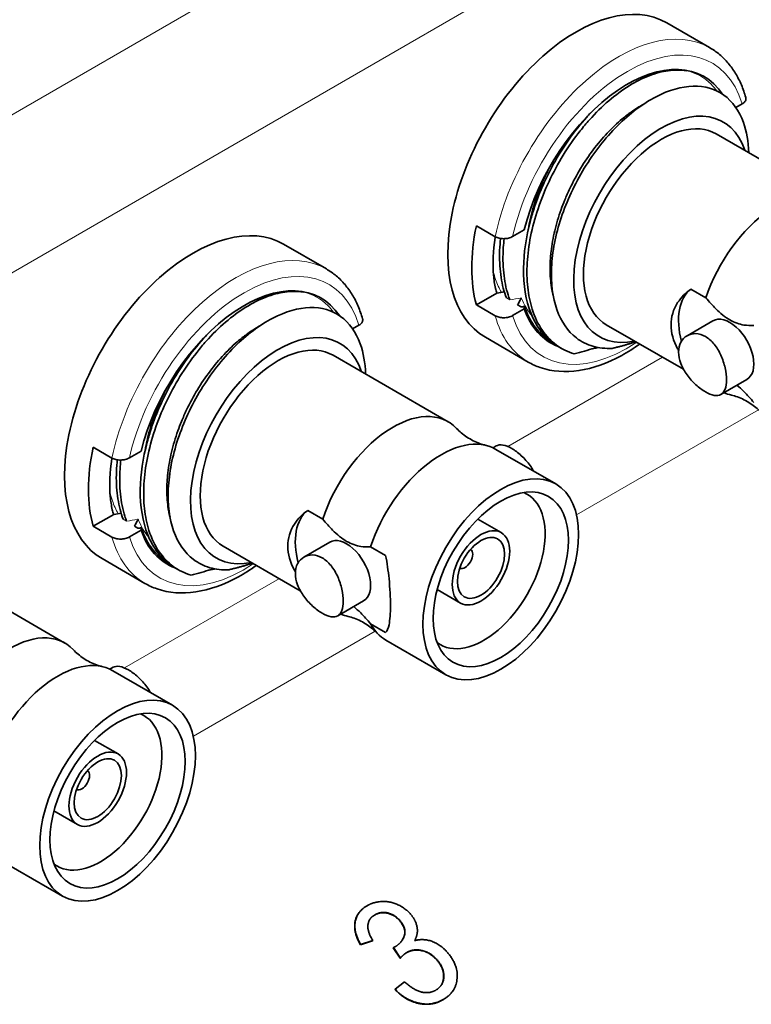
# Model space of a CAD drawing. Header units: millimetres. Extents: x 5 to 589, y 5 to 415.
# Tile 21 of 34: x 397 to 412, y 139 to 159. Entities that reach past the tile are written whole.
import ezdxf

# ---------------------------------------------------------------- set-up
doc = ezdxf.new("R2010")
doc.units = ezdxf.units.MM
doc.layers.add('Sichtbar (ISO)', color=7, linetype='Continuous', lineweight=35)
doc.layers.add('Sichtbar schmal (ISO)', color=7, linetype='Continuous', lineweight=18)

msp = doc.modelspace()

# ---------------------------------------------------------------- linework, layer by layer
at = {"layer": 'Sichtbar (ISO)'}
for p, q in [((411.55295931, 158.61584258), (410.66907583, 159.12615294)), ((412.22644425, 157.45198821), (412.09632323, 157.37686281)), ((414.0681505, 155.46051297), (411.69227172, 156.83222723)), ((407.12232827, 154.70924963), (406.73341954, 154.93378619)), ((407.48302776, 154.71337543), (407.7239351, 154.85246334)), ((403.63336336, 154.04346172), (402.74947988, 154.55377209)), ((411.47754607, 153.44826564), (411.16710167, 153.6275008)), ((406.73341954, 153.30079302), (407.15825577, 153.54607234)), ((407.15825577, 153.54607234), (407.16183101, 153.54400818)), ((407.12232827, 153.07625646), (406.73341954, 153.30079302)), ((407.48302776, 153.08038227), (407.7239351, 153.21947018)), ((407.58611643, 153.29904371), (407.65680141, 153.25823369)), ((411.62252081, 152.97179892), (411.08740683, 152.66285071)), ((404.3068483, 152.87960736), (404.17672728, 152.80448196)), ((411.01412771, 151.9698664), (409.41727172, 152.89181164)), ((407.80295931, 152.12065205), (406.91907583, 152.63096241)), ((408.49567385, 152.40198644), (408.42502925, 152.44277312)), ((406.14855455, 150.88813212), (403.77267577, 152.25984637)), ((412.32252081, 151.75936335), (411.78740683, 151.45041515)), ((399.20273232, 150.13686877), (398.81382359, 150.36140533)), ((407.14424772, 150.38626674), (407.07796637, 150.34799919)), ((408.37594091, 149.60215), (407.13850405, 150.31658451)), ((399.56343181, 150.14099457), (399.80433915, 150.28008249)), ((398.81382359, 148.72841217), (399.23865982, 148.97369148)), ((399.23865982, 148.97369148), (399.24223506, 148.97162732)), ((403.55795012, 148.87588479), (403.24750572, 149.05511995)), ((399.20273232, 148.50387561), (398.81382359, 148.72841217)), ((399.66652048, 148.72666286), (399.73720546, 148.68585284)), ((407.24831898, 148.59618756), (406.7636127, 148.87603286)), ((399.56343181, 148.50800141), (399.80433915, 148.64708933)), ((403.09453176, 147.39748555), (401.49767577, 148.31943079)), ((403.70292487, 148.39941807), (403.16781088, 148.09046986)), ((404.85834401, 148.12510202), (404.54789961, 148.30433718)), ((399.88336336, 147.5482712), (398.99947988, 148.05858156)), ((400.5760779, 147.82960559), (400.50543331, 147.87039226)), ((398.2289586, 146.31575126), (395.85307982, 147.68746552)), ((406.40831898, 147.14126488), (405.9236127, 147.42111018)), ((404.40292487, 147.1869825), (403.86781088, 146.8780343)), ((404.85834401, 146.53128062), (404.54789961, 146.71051578)), ((406.10094091, 145.66173441), (404.86350405, 146.37616892)), ((399.22465177, 145.81388589), (399.15837043, 145.77561834)), ((400.45634496, 145.02976915), (399.2189081, 145.74420366)), ((399.32872303, 144.0238067), (398.84401675, 144.30365201)), ((398.48872303, 142.56888402), (398.00401675, 142.84872933)), ((398.18134496, 141.08935356), (396.9439081, 141.80378807)), ((404.29905218, 140.73183214), (404.30258772, 140.73686197)), ((404.58834532, 140.16764139), (404.33757742, 140.08449404)), ((404.59188085, 140.17267121), (404.34111295, 140.08952387)), ((404.58834532, 140.16764139), (404.59188085, 140.17267121)), ((404.33757742, 140.08449404), (404.34111295, 140.08952387)), ((405.0171025, 140.0220048), (405.02063804, 140.02703463)), ((405.1587254, 139.80410415), (405.0171025, 140.0220048)), ((405.16226094, 139.80913398), (405.02063804, 140.02703463)), ((405.1587254, 139.80410415), (405.16226094, 139.80913398)), ((405.05351492, 139.16401848), (405.24593941, 139.31974601)), ((405.04997939, 139.15898865), (405.05351492, 139.16401848)), ((406.24031553, 139.12017141), (406.24385106, 139.12520124))]:
    msp.add_line(p, q, dxfattribs=at)
for centre, major_axis, start_param, end_param in [((408.79407583, 155.87855768), (-1.875, -3.24759526), 3.1415926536, 6.2831853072), ((409.854736, 155.26618524), (1.5875, 2.74963066), 6.0008323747, 8.3189646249), ((410.55477172, 154.86201943), (1.27999938, 2.21702395), 5.8068305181, 9.9011327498), ((410.55477172, 154.86201943), (-1.1375, -1.97020779), 3.1415926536, 6.2831853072), ((412.9306505, 153.49030518), (1.1375, 1.97020779), 6.112685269, 8.1959762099), ((400.87447988, 151.30617682), (-1.875, -3.24759526), 3.1415926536, 6.2831853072), ((409.28905058, 155.59278387), (1.875, 3.24759526), 2.0862616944, 2.626127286), ((401.93514006, 150.69380439), (1.5875, 2.74963066), 6.0008323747, 8.3189646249), ((409.2842578, 155.58762119), (-1.58381738, -2.74325217), 5.772205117, 5.8179980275), ((411.97252081, 152.36558114), (-0.75, 1.29903811), 0.0769253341, 1.1165704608), ((409.854736, 155.26618524), (-1.5875, -2.74963066), 5.8182023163, 6.380428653), ((411.97252081, 152.36558114), (0.35, -0.60621778), 0, 3.1415926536), ((402.63517577, 150.28963858), (1.27999938, 2.21702395), 5.8068305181, 9.9011327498), ((402.63517577, 150.28963858), (-1.1375, -1.97020779), 3.1415926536, 6.2831853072), ((412.9306505, 153.49030518), (-1.1375, -1.97020779), 0.0518968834, 0.1705000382), ((405.01105455, 148.91792432), (1.1375, 1.97020779), 6.112685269, 8.1959762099), ((406.00100405, 148.34637672), (1.1375, 1.97020779), 0, 1.9127909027), ((401.36945463, 151.02040302), (1.875, 3.24759526), 2.0862616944, 2.626127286), ((406.88488752, 147.83606635), (0.8975, 1.5545156), 3.0680798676, 6.3566980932), ((401.36466185, 151.01524034), (-1.58381738, -2.74325217), 5.772205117, 5.8179980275), ((404.05292487, 147.79320028), (-0.75, 1.29903811), 0.0769253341, 1.1165704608), ((401.93514006, 150.69380439), (-1.5875, -2.74963066), 5.8182023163, 6.380428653), ((404.05292487, 147.79320028), (0.35, -0.60621778), 0, 3.1415926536), ((406.49951433, 148.05856167), (-0.1125, -0.19485572), 0.023572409, 3.1180202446), ((405.01105455, 148.91792432), (-1.1375, -1.97020779), 0.0518968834, 0.1705000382), ((406.00100405, 148.34637672), (-1.1375, -1.97020779), 5.9411907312, 6.2831853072), ((397.0914586, 144.34554347), (1.1375, 1.97020779), 6.112685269, 8.1959762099), ((398.0814081, 143.77399586), (1.1375, 1.97020779), 0, 1.9127909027), ((398.96529157, 143.2636855), (0.8975, 1.5545156), 3.0680798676, 6.3566980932), ((398.57991838, 143.48618082), (-0.1125, -0.19485572), 0.023572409, 3.1180202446)]:
    msp.add_ellipse(centre, major_axis=major_axis, ratio=0.5773502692, start_param=start_param, end_param=end_param, dxfattribs=at)
for centre, major_axis in [((407.23844091, 147.63194221), (1.1375, 1.97020779)), ((407.23844091, 147.63194221), (0.98849256, 1.71211933)), ((406.82831898, 147.86872622), (-0.42, -0.72746134)), ((406.82831898, 147.86872622), (0.345, 0.59755753)), ((399.31884496, 143.05956136), (1.1375, 1.97020779)), ((399.31884496, 143.05956136), (0.98849256, 1.71211933)), ((398.90872303, 143.29634536), (-0.42, -0.72746134)), ((398.90872303, 143.29634536), (0.345, 0.59755753))]:
    msp.add_ellipse(centre, major_axis=major_axis, ratio=0.5773502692, dxfattribs=at)
for points, degree, knots in [([(411.55295931, 158.61584258), (411.6255124, 158.57395403), (411.69433128, 158.52561045), (411.82314146, 158.4171622), (411.88312972, 158.35706876), (411.99345015, 158.2265581), (412.0437871, 158.15614878), (412.13449371, 158.006404), (412.17487015, 157.92707036), (412.24566499, 157.7606853), (412.27608806, 157.67363203), (412.30160497, 157.58323548)], 3, [2.35619449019, 2.35619449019, 2.35619449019, 2.35619449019, 2.45862238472, 2.45862238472, 2.56105027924, 2.56105027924, 2.66347817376, 2.66347817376, 2.76590606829, 2.76590606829, 2.86833396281, 2.86833396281, 2.86833396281, 2.86833396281]), ([(411.07186711, 158.13689494), (410.95384927, 158.1563095), (410.82806702, 158.15693032), (410.5692039, 158.12107244), (410.4371705, 158.08604002), (410.16619678, 157.98125617), (410.02784448, 157.91143251), (409.60743225, 157.65055078), (409.32802887, 157.41148007), (409.00416346, 157.0489603), (408.94133491, 156.97415212), (408.75508879, 156.73856342), (408.63709887, 156.56998123), (408.42080295, 156.21900061), (408.32277091, 156.03766937), (408.05983766, 155.47774204), (407.92980061, 155.09093192), (407.8174738, 154.52767427), (407.79380671, 154.3462157), (407.7733924, 153.9945403), (407.77686301, 153.8251114), (407.81144256, 153.50437595), (407.84239911, 153.35376307), (407.9391528, 153.04902519), (408.01022675, 152.90083621), (408.18131161, 152.65368049), (408.27852177, 152.55275363), (408.49982239, 152.39026284), (408.62350691, 152.32955171), (408.75796399, 152.29057883)], 3, [-0.97728527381, -0.97728527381, -0.97728527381, -0.97728527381, -0.91456748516, -0.91456748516, -0.85407415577, -0.85407415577, -0.79302786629, -0.79302786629, -0.66899268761, -0.66899268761, -0.63831865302, -0.63831865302, -0.57570713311, -0.57570713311, -0.5139974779, -0.5139974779, -0.38981636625, -0.38981636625, -0.32918606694, -0.32918606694, -0.2684030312, -0.2684030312, -0.20777924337, -0.20777924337, -0.13543746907, -0.13543746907, -0.06803491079, -0.06803491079, -0.00000100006, -0.00000100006, -0.00000100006, -0.00000100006]), ([(409.54196929, 152.40273401), (409.40112108, 152.39502441), (409.26737668, 152.40921308), (409.01790464, 152.48099087), (408.90336089, 152.53875928), (408.62277517, 152.7550259), (408.4856026, 152.95359691), (408.30912176, 153.45333218), (408.27150672, 153.74903391), (408.30254883, 154.39987559), (408.37050396, 154.74845182), (408.54457548, 155.27387502), (408.61362207, 155.44725349), (408.77352189, 155.79117955), (408.86456761, 155.96116651), (409.06382798, 156.28700077), (409.1715148, 156.44238258), (409.40108196, 156.73634903), (409.52275449, 156.87431323), (409.77541834, 157.12672977), (409.90598366, 157.24055504), (410.17342566, 157.44221038), (410.3100411, 157.52918005), (410.71297463, 157.73856347), (410.97416427, 157.81222887), (411.45476069, 157.82440802), (411.67049827, 157.76081312), (412.02735222, 157.50447456), (412.16480051, 157.31139342), (412.31850648, 156.88403904), (412.35566026, 156.67412359), (412.36342563, 156.44472788)], 3, [-1.4977017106, -1.4977017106, -1.4977017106, -1.4977017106, -1.4341433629, -1.4341433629, -1.3698410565, -1.3698410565, -1.2573229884, -1.2573229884, -1.1444745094, -1.1444745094, -1.0314778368, -1.0314778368, -0.975611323, -0.975611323, -0.9186623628, -0.9186623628, -0.8621655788, -0.8621655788, -0.8050976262, -0.8050976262, -0.7478052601, -0.7478052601, -0.6892808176, -0.6892808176, -0.5742206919, -0.5742206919, -0.4579137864, -0.4579137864, -0.3399911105, -0.3399911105, -0.2514519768, -0.2514519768, -0.2514519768, -0.2514519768]), ([(410.17991517, 157.44127471), (410.14180651, 157.42026827), (410.10362104, 157.39780464), (410.06543317, 157.37391322), (410.02104243, 157.34614112), (409.97664888, 157.31643945), (409.93237669, 157.2848587), (409.87022417, 157.24052333), (409.80831091, 157.19248431), (409.74696961, 157.14104983), (409.64193398, 157.05297779), (409.5385667, 156.95494775), (409.43842957, 156.84841352), (409.33829244, 156.7418793), (409.24137078, 156.62682142), (409.14928832, 156.50473596), (409.05720585, 156.3826505), (408.96997988, 156.25357558), (408.88885449, 156.11954996), (408.8077291, 155.98552434), (408.73268935, 155.84652905), (408.66494978, 155.70452721), (408.62760435, 155.62624031), (408.5924773, 155.54703671), (408.55978485, 155.46726926), (408.53317762, 155.40234935), (408.50818297, 155.33705604), (408.48486105, 155.2715927), (408.43288336, 155.12569418), (408.38921201, 154.97895169), (408.35446111, 154.83347526), (408.3197102, 154.68799884), (408.29387559, 154.54376602), (408.27760321, 154.40293346), (408.27566727, 154.3861784), (408.27386673, 154.36947191), (408.27220268, 154.35281768), (408.25987974, 154.22948679), (408.25504287, 154.10902277), (408.25762423, 153.99273687), (408.26055418, 153.86074807), (408.27303691, 153.73411954), (408.2949872, 153.61467884), (408.30280309, 153.5721493), (408.31182017, 153.5305297), (408.32203412, 153.48990815)], 3, [0.48881665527, 0.48881665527, 0.48881665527, 0.48881665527, 0.5, 0.5, 0.5, 0.51299985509, 0.51299985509, 0.51299985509, 0.53125, 0.53125, 0.53125, 0.5625, 0.5625, 0.5625, 0.59375, 0.59375, 0.59375, 0.625, 0.625, 0.625, 0.65625, 0.65625, 0.65625, 0.67347840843, 0.67347840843, 0.67347840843, 0.6875, 0.6875, 0.6875, 0.71875, 0.71875, 0.71875, 0.75, 0.75, 0.75, 0.75371785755, 0.75371785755, 0.75371785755, 0.78125, 0.78125, 0.78125, 0.8125, 0.8125, 0.8125, 0.8236272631, 0.8236272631, 0.8236272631, 0.8236272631]), ([(412.22644425, 157.45198821), (412.24948555, 157.46529112), (412.27140785, 157.48398522), (412.2965376, 157.51822892), (412.30449428, 157.53979797), (412.30501462, 157.56611115), (412.30376998, 157.57468044), (412.30132176, 157.58320837)], 3, [0.113564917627, 0.113564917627, 0.113564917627, 0.113564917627, 0.123340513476, 0.123340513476, 0.132889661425, 0.132889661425, 0.137014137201, 0.137014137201, 0.137014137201, 0.137014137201]), ([(408.42503874, 152.44276766), (408.38245581, 152.46735293), (408.34142395, 152.49465198), (408.18891278, 152.61067909), (408.08991885, 152.71827269), (407.95140892, 152.93029739), (407.90330531, 153.02355018), (407.75543568, 153.39225814), (407.70275994, 153.71078426), (407.71190074, 154.37220516), (407.76045276, 154.70316913), (407.87641415, 155.13509149), (407.9050881, 155.23001956), (408.03831123, 155.627609), (408.170455, 155.92724793), (408.4271121, 156.39123643), (408.53515804, 156.56292406), (408.76522933, 156.88679494), (408.8865286, 157.03846367), (409.03991855, 157.20839192), (409.06681387, 157.23741613), (409.09390694, 157.26589495)], 3, [-1.53931610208, -1.53931610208, -1.53931610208, -1.53931610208, -1.5149250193, -1.5149250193, -1.44488941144, -1.44488941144, -1.39815492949, -1.39815492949, -1.27419527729, -1.27419527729, -1.16478667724, -1.16478667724, -1.13406496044, -1.13406496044, -1.03600962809, -1.03600962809, -0.97490410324, -0.97490410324, -0.91459399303, -0.91459399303, -0.90189605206, -0.90189605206, -0.90189605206, -0.90189605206]), ([(408.26701825, 156.18235231), (408.22249317, 156.09889645), (408.18040376, 156.01403674), (408.1409945, 155.92820876), (408.08812654, 155.81306957), (408.04007783, 155.69617405), (407.99747345, 155.57863462), (407.9879262, 155.55229512), (407.97865231, 155.52592329), (407.96965501, 155.49953213), (407.92050746, 155.35537102), (407.8796216, 155.21065826), (407.8474907, 155.06743851), (407.83249946, 155.00061677), (407.81941265, 154.9341154), (407.80828174, 154.86813936)], 3, [0.637219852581, 0.637219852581, 0.637219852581, 0.637219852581, 0.65625, 0.65625, 0.65625, 0.681779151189, 0.681779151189, 0.681779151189, 0.6875, 0.6875, 0.6875, 0.71875, 0.71875, 0.71875, 0.733330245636, 0.733330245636, 0.733330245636, 0.733330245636]), ([(407.12425102, 154.70815181), (407.12338118, 154.70287599), (407.12252331, 154.69760376), (407.12167739, 154.69233518), (407.07764779, 154.41810705), (407.0663163, 154.15340303), (407.08809272, 153.91220193), (407.09653001, 153.81874836), (407.10991998, 153.72855896), (407.12822004, 153.64196537)], 3, [-0.13264032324, -0.13264032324, -0.13264032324, -0.13264032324, -0.13082876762, -0.13082876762, -0.13082876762, -0.03653775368, -0.03653775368, -0.03653775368, -0.00000462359, -0.00000462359, -0.00000462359, -0.00000462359]), ([(407.12232827, 154.70924963), (407.14387651, 154.69680874), (407.17438635, 154.68516958), (407.23140997, 154.67182341), (407.26805331, 154.66789872), (407.33093681, 154.66831322), (407.36829549, 154.67290701), (407.42760731, 154.68741568), (407.45998646, 154.70007253), (407.48302776, 154.71337543)], 3, [0, 0, 0, 0, 0.009142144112, 0.009142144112, 0.018459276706, 0.018459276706, 0.028008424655, 0.028008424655, 0.037784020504, 0.037784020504, 0.037784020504, 0.037784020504]), ([(407.35393033, 153.44600012), (407.30508351, 153.57558458), (407.2685735, 153.71674891), (407.23260017, 153.94606731), (407.22378381, 154.02697789), (407.20794492, 154.27393752), (407.21098398, 154.44585558), (407.22902745, 154.63992996), (407.23066585, 154.656363), (407.23241848, 154.67283783)], 3, [-1.39129358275, -1.39129358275, -1.39129358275, -1.39129358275, -1.33232410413, -1.33232410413, -1.30168058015, -1.30168058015, -1.24129878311, -1.24129878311, -1.23572924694, -1.23572924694, -1.23572924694, -1.23572924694]), ([(407.30710079, 154.66822842), (407.30005716, 154.60734009), (407.29455242, 154.54702105), (407.27849557, 154.3052602), (407.28078484, 154.13006959), (407.31445404, 153.80082591), (407.34531363, 153.64727133), (407.40068487, 153.47142448), (407.41225145, 153.43792556), (407.42458763, 153.40520589)], 3, [-0.35333412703, -0.35333412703, -0.35333412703, -0.35333412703, -0.33282972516, -0.33282972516, -0.2702311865, -0.2702311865, -0.20859647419, -0.20859647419, -0.19368472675, -0.19368472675, -0.19368472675, -0.19368472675]), ([(403.63336336, 154.04346172), (403.70591645, 154.00157318), (403.77473533, 153.95322959), (403.90354551, 153.84478135), (403.96353377, 153.78468791), (404.0738542, 153.65417725), (404.12419115, 153.58376792), (404.21489776, 153.43402315), (404.2552742, 153.35468951), (404.32606904, 153.18830445), (404.35649211, 153.10125118), (404.38200902, 153.01085462)], 3, [2.35619449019, 2.35619449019, 2.35619449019, 2.35619449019, 2.45862238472, 2.45862238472, 2.56105027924, 2.56105027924, 2.66347817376, 2.66347817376, 2.76590606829, 2.76590606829, 2.86833396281, 2.86833396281, 2.86833396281, 2.86833396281]), ([(403.15227116, 153.56451409), (403.03425332, 153.58392864), (402.90847107, 153.58454947), (402.64960795, 153.54869159), (402.51757455, 153.51365917), (402.24660083, 153.40887532), (402.10824853, 153.33905165), (401.6878363, 153.07816993), (401.40843292, 152.83909922), (401.08456751, 152.47657944), (401.02173896, 152.40177127), (400.83549284, 152.16618256), (400.71750292, 151.99760038), (400.501207, 151.64661975), (400.40317496, 151.46528852), (400.14024171, 150.90536118), (400.01020466, 150.51855107), (399.89787785, 149.95529341), (399.87421076, 149.77383484), (399.85379645, 149.42215945), (399.85726706, 149.25273054), (399.89184661, 148.9319951), (399.92280316, 148.78138221), (400.01955685, 148.47664433), (400.09063081, 148.32845536), (400.26171567, 148.08129964), (400.35892582, 147.98037278), (400.58022644, 147.81788199), (400.70391096, 147.75717086), (400.83836804, 147.71819798)], 3, [-0.97728527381, -0.97728527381, -0.97728527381, -0.97728527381, -0.91456748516, -0.91456748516, -0.85407415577, -0.85407415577, -0.79302786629, -0.79302786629, -0.66899268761, -0.66899268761, -0.63831865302, -0.63831865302, -0.57570713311, -0.57570713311, -0.5139974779, -0.5139974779, -0.38981636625, -0.38981636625, -0.32918606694, -0.32918606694, -0.2684030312, -0.2684030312, -0.20777924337, -0.20777924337, -0.13543746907, -0.13543746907, -0.06803491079, -0.06803491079, -0.00000100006, -0.00000100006, -0.00000100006, -0.00000100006]), ([(410.91312012, 152.36051057), (410.90632249, 152.37199834), (410.89972246, 152.38353818), (410.80395231, 152.55718093), (410.75629715, 152.7289821), (410.75629715, 153.0472958), (410.80395231, 153.20839726), (410.96418025, 153.45670429), (411.06075342, 153.55234389), (411.16710167, 153.6275008)], 3, [-0.29779838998, -0.29779838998, -0.29779838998, -0.29779838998, -0.29361715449, -0.29361715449, -0.23513919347, -0.23513919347, -0.17666123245, -0.17666123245, -0.13030741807, -0.13030741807, -0.13030741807, -0.13030741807]), ([(407.66254785, 153.44422788), (407.65971637, 153.43889871), (407.65688861, 153.43357073), (407.6312701, 153.38524996), (407.60858373, 153.34209106), (407.58611644, 153.29904371)], 3, [0.019380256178, 0.019380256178, 0.019380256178, 0.019380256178, 0.022274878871, 0.022274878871, 0.045641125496, 0.045641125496, 0.045641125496, 0.045641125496]), ([(412.46749556, 152.87671803), (412.39976604, 152.87287084), (412.32921712, 152.87425699), (412.17530275, 152.89827578), (412.06577671, 152.93499679), (411.87926492, 153.04267942), (411.76973888, 153.1324282), (411.61582451, 153.2861344), (411.54527559, 153.36621113), (411.47754607, 153.44826564)], 3, [0.89260869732, 0.89260869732, 0.89260869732, 0.89260869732, 0.92255449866, 0.92255449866, 0.96211962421, 0.96211962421, 1.00168474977, 1.00168474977, 1.03163055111, 1.03163055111, 1.03163055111, 1.03163055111]), ([(401.62237334, 147.83035315), (401.48152513, 147.82264356), (401.34778073, 147.83683223), (401.09830869, 147.90861002), (400.98376494, 147.96637843), (400.70317922, 148.18264504), (400.56600665, 148.38121606), (400.38952581, 148.88095132), (400.35191077, 149.17665305), (400.38295288, 149.82749474), (400.45090802, 150.17607097), (400.62497953, 150.70149416), (400.69402612, 150.87487263), (400.85392594, 151.21879869), (400.94497166, 151.38878566), (401.14423203, 151.71461992), (401.25191885, 151.87000173), (401.48148601, 152.16396818), (401.60315854, 152.30193238), (401.85582239, 152.55434892), (401.98638771, 152.66817419), (402.25382971, 152.86982952), (402.39044515, 152.9567992), (402.79337868, 153.16618262), (403.05456832, 153.23984801), (403.53516474, 153.25202716), (403.75090232, 153.18843227), (404.10775627, 152.9320937), (404.24520456, 152.73901256), (404.39891053, 152.31165819), (404.43606431, 152.10174274), (404.44382968, 151.87234702)], 3, [-1.4977017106, -1.4977017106, -1.4977017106, -1.4977017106, -1.4341433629, -1.4341433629, -1.3698410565, -1.3698410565, -1.2573229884, -1.2573229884, -1.1444745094, -1.1444745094, -1.0314778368, -1.0314778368, -0.975611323, -0.975611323, -0.9186623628, -0.9186623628, -0.8621655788, -0.8621655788, -0.8050976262, -0.8050976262, -0.7478052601, -0.7478052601, -0.6892808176, -0.6892808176, -0.5742206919, -0.5742206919, -0.4579137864, -0.4579137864, -0.3399911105, -0.3399911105, -0.2514519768, -0.2514519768, -0.2514519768, -0.2514519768]), ([(407.65680141, 153.25823369), (407.66837512, 153.26012368), (407.67994924, 153.26201471), (407.70309558, 153.2657985), (407.71466952, 153.26769154), (407.72624439, 153.26957595)], 3, [0.000001, 0.000001, 0.000001, 0.000001, 0.0036093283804, 0.0036093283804, 0.0072178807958, 0.0072178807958, 0.0072178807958, 0.0072178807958]), ([(408.28894852, 152.53471998), (408.26132172, 152.55099799), (408.23438055, 152.56847584), (408.10001797, 152.66411769), (408.00449706, 152.76099179), (407.84260797, 152.99053073), (407.77660798, 153.12232652), (407.72625132, 153.2695557)], 3, [-0.1490912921, -0.1490912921, -0.1490912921, -0.1490912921, -0.13294140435, -0.13294140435, -0.06634491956, -0.06634491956, -0.00000745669, -0.00000745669, -0.00000745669, -0.00000745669]), ([(404.3068483, 152.87960736), (404.3298896, 152.89291026), (404.3518119, 152.91160437), (404.37694165, 152.94584807), (404.38489833, 152.96741711), (404.38541867, 152.9937303), (404.38417404, 153.00229959), (404.38172581, 153.01082752)], 3, [0.113564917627, 0.113564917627, 0.113564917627, 0.113564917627, 0.123340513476, 0.123340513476, 0.132889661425, 0.132889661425, 0.137014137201, 0.137014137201, 0.137014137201, 0.137014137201]), ([(407.48302776, 153.08038227), (407.45998646, 153.06707936), (407.42760731, 153.05442252), (407.36829549, 153.03991385), (407.33093681, 153.03532006), (407.26805331, 153.03490556), (407.23140997, 153.03883024), (407.17438635, 153.05217642), (407.14387651, 153.06381558), (407.12232827, 153.07625646)], 3, [0.113564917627, 0.113564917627, 0.113564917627, 0.113564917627, 0.123340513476, 0.123340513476, 0.132889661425, 0.132889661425, 0.142206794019, 0.142206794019, 0.151348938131, 0.151348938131, 0.151348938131, 0.151348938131]), ([(402.26031922, 152.86889385), (402.22221056, 152.84788742), (402.18402509, 152.82542378), (402.14583722, 152.80153236), (402.10144648, 152.77376026), (402.05705293, 152.7440586), (402.01278074, 152.71247784), (401.95062822, 152.66814247), (401.88871496, 152.62010346), (401.82737366, 152.56866898), (401.72233803, 152.48059694), (401.61897075, 152.38256689), (401.51883362, 152.27603267), (401.41869649, 152.16949844), (401.32177483, 152.05444057), (401.22969237, 151.93235511), (401.1376099, 151.81026964), (401.05038393, 151.68119473), (400.96925854, 151.54716911), (400.88813315, 151.41314349), (400.8130934, 151.27414819), (400.74535384, 151.13214636), (400.7080084, 151.05385946), (400.67288135, 150.97465585), (400.6401889, 150.8948884), (400.61358167, 150.8299685), (400.58858702, 150.76467519), (400.5652651, 150.69921184), (400.51328741, 150.55331332), (400.46961606, 150.40657083), (400.43486516, 150.26109441), (400.40011425, 150.11561799), (400.37427964, 149.97138517), (400.35800727, 149.8305526), (400.35607132, 149.81379755), (400.35427078, 149.79709105), (400.35260673, 149.78043682), (400.34028379, 149.65710593), (400.33544692, 149.53664191), (400.33802829, 149.42035601), (400.34095823, 149.28836722), (400.35344096, 149.16173869), (400.37539125, 149.04229798), (400.38320714, 148.99976844), (400.39222422, 148.95814884), (400.40243817, 148.9175273)], 3, [0.48881665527, 0.48881665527, 0.48881665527, 0.48881665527, 0.5, 0.5, 0.5, 0.51299985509, 0.51299985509, 0.51299985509, 0.53125, 0.53125, 0.53125, 0.5625, 0.5625, 0.5625, 0.59375, 0.59375, 0.59375, 0.625, 0.625, 0.625, 0.65625, 0.65625, 0.65625, 0.67347840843, 0.67347840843, 0.67347840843, 0.6875, 0.6875, 0.6875, 0.71875, 0.71875, 0.71875, 0.75, 0.75, 0.75, 0.75371785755, 0.75371785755, 0.75371785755, 0.78125, 0.78125, 0.78125, 0.8125, 0.8125, 0.8125, 0.8236272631, 0.8236272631, 0.8236272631, 0.8236272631]), ([(400.50544279, 147.87038681), (400.46285986, 147.89497208), (400.421828, 147.92227113), (400.26931683, 148.03829824), (400.1703229, 148.14589184), (400.03181297, 148.35791654), (399.98370936, 148.45116933), (399.83583973, 148.81987728), (399.78316399, 149.1384034), (399.79230479, 149.79982431), (399.84085681, 150.13078828), (399.9568182, 150.56271064), (399.98549215, 150.65763871), (400.11871528, 151.05522815), (400.25085905, 151.35486707), (400.50751615, 151.81885558), (400.61556209, 151.99054321), (400.84563338, 152.31441409), (400.96693265, 152.46608281), (401.1203226, 152.63601107), (401.14721792, 152.66503528), (401.17431099, 152.69351409)], 3, [-1.53931610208, -1.53931610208, -1.53931610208, -1.53931610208, -1.5149250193, -1.5149250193, -1.44488941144, -1.44488941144, -1.39815492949, -1.39815492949, -1.27419527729, -1.27419527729, -1.16478667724, -1.16478667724, -1.13406496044, -1.13406496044, -1.03600962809, -1.03600962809, -0.97490410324, -0.97490410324, -0.91459399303, -0.91459399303, -0.90189605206, -0.90189605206, -0.90189605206, -0.90189605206]), ([(411.90181014, 151.7532087), (411.90181014, 151.82528641), (411.89246864, 151.91104192), (411.85338245, 152.08763038), (411.82349671, 152.17838941), (411.75131228, 152.33903201), (411.70410335, 152.41978167), (411.59399431, 152.55535172), (411.53088492, 152.61006313), (411.46845574, 152.64610664), (411.40602656, 152.68215014), (411.33632118, 152.70411937), (411.2026887, 152.70927356), (411.13892433, 152.69259436), (411.03589597, 152.63311091), (410.98967473, 152.58629226), (410.92757277, 152.46812481), (410.91186064, 152.39683401), (410.91186064, 152.2526786), (410.92757277, 152.17060118), (410.98967473, 152.00730088), (411.03589597, 151.92597315), (411.13892433, 151.7831383), (411.2026887, 151.71194693), (411.33632118, 151.58995814), (411.40602656, 151.53905493), (411.53088492, 151.46696792), (411.59399431, 151.44119049), (411.70410335, 151.42245504), (411.75131228, 151.42957595), (411.82349671, 151.47125165), (411.85338245, 151.508639), (411.89246864, 151.61351828), (411.90181014, 151.681131), (411.90181014, 151.7532087)], 3, [-0.10593899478, -0.10593899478, -0.10593899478, -0.10593899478, -0.07945595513, -0.07945595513, -0.05297291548, -0.05297291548, -0.02648645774, -0.02648645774, 0, 0, 0, 0.02648645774, 0.02648645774, 0.05297291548, 0.05297291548, 0.07945595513, 0.07945595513, 0.10593899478, 0.10593899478, 0.13242203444, 0.13242203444, 0.15890507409, 0.15890507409, 0.18539153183, 0.18539153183, 0.21187798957, 0.21187798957, 0.23836444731, 0.23836444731, 0.26485090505, 0.26485090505, 0.2913339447, 0.2913339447, 0.31781698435, 0.31781698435, 0.31781698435, 0.31781698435]), ([(410.1100005, 152.49186449), (409.98708062, 152.40432425), (409.86246679, 152.32572136), (409.44257431, 152.09528063), (409.14367852, 151.9876349), (408.57329864, 151.90306388), (408.30034719, 151.9218347), (407.96608575, 152.03677409), (407.88229614, 152.07484691), (407.80295931, 152.12065205)], 3, [4.59615519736, 4.59615519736, 4.59615519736, 4.59615519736, 4.73710150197, 4.73710150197, 5.06816952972, 5.06816952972, 5.3857822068, 5.3857822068, 5.49778714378, 5.49778714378, 5.49778714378, 5.49778714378]), ([(408.75796399, 152.29057883), (408.89708658, 152.32736142), (409.03590109, 152.36601607), (409.19114298, 152.41228966), (409.21032496, 152.4180615), (409.22948166, 152.42388278)], 3, [0.000000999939, 0.000000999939, 0.000000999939, 0.000000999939, 0.04590585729, 0.04590585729, 0.052385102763, 0.052385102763, 0.052385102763, 0.052385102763]), ([(409.13035585, 152.39424593), (409.16225605, 152.40009903), (409.19410401, 152.40687338), (409.22591355, 152.41452174), (409.2335316, 152.41635344), (409.24113995, 152.41823208), (409.24873853, 152.42015705)], 3, [0.068409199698, 0.068409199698, 0.068409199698, 0.068409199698, 0.113149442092, 0.113149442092, 0.113149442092, 0.123864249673, 0.123864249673, 0.123864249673, 0.123864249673]), ([(400.3474223, 151.60997146), (400.30289722, 151.5265156), (400.26080781, 151.44165589), (400.22139855, 151.3558279), (400.16853059, 151.24068872), (400.12048188, 151.1237932), (400.07787751, 151.00625377), (400.06833026, 150.97991426), (400.05905636, 150.95354244), (400.05005906, 150.92715127), (400.00091151, 150.78299017), (399.96002565, 150.6382774), (399.92789475, 150.49505765), (399.91290351, 150.42823592), (399.8998167, 150.36173455), (399.88868579, 150.29575851)], 3, [0.637219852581, 0.637219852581, 0.637219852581, 0.637219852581, 0.65625, 0.65625, 0.65625, 0.681779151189, 0.681779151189, 0.681779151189, 0.6875, 0.6875, 0.6875, 0.71875, 0.71875, 0.71875, 0.733330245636, 0.733330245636, 0.733330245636, 0.733330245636]), ([(412.46749556, 151.28289663), (412.39976604, 151.36495114), (412.32921712, 151.44502787), (412.21866264, 151.55543283), (412.16882424, 151.60019665), (412.11831468, 151.64061965)], 3, [-1.031630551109, -1.031630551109, -1.031630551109, -1.031630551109, -1.001684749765, -1.001684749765, -0.981701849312, -0.981701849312, -0.981701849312, -0.981701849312]), ([(412.00264969, 151.43723353), (412.04312978, 151.42759363), (412.08617272, 151.41491803), (412.17428171, 151.38299234), (412.21933022, 151.36373723), (412.30806016, 151.31926863), (412.35172237, 151.29406024), (412.43459828, 151.23945216), (412.47379794, 151.21006656), (412.5455009, 151.14972478), (412.57799976, 151.1187863), (412.6065882, 151.08854947)], 3, [5.32728710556, 5.32728710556, 5.32728710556, 5.32728710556, 5.39548712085, 5.39548712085, 5.46368713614, 5.46368713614, 5.53188715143, 5.53188715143, 5.60008716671, 5.60008716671, 5.668287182, 5.668287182, 5.668287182, 5.668287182]), ([(406.32506635, 150.74813242), (406.35365479, 150.71789559), (406.38615365, 150.68695711), (406.45785661, 150.62661533), (406.49705627, 150.59722973), (406.57993218, 150.54262165), (406.62359439, 150.51741326), (406.71232433, 150.47294466), (406.75737284, 150.45368955), (406.84548183, 150.42176386), (406.88852477, 150.40908826), (406.92900486, 150.39944836)], 3, [3.75649077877, 3.75649077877, 3.75649077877, 3.75649077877, 3.82469079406, 3.82469079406, 3.89289080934, 3.89289080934, 3.96109082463, 3.96109082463, 4.02929083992, 4.02929083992, 4.09749085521, 4.09749085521, 4.09749085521, 4.09749085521]), ([(407.14424772, 150.38626674), (407.18034227, 150.40710594), (407.2275512, 150.41422685), (407.33766024, 150.3954914), (407.40076963, 150.36971398), (407.46319881, 150.33367047), (407.52562799, 150.29762697), (407.59533337, 150.24672375), (407.72896585, 150.12473497), (407.79273022, 150.05354359), (407.87043364, 149.94581834), (407.89525257, 149.90695284), (407.91740647, 149.86678525)], 3, [-0.05297291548, -0.05297291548, -0.05297291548, -0.05297291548, -0.02648645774, -0.02648645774, 0, 0, 0, 0.02648645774, 0.02648645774, 0.05297291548, 0.05297291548, 0.06643575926, 0.06643575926, 0.06643575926, 0.06643575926]), ([(399.20465507, 150.13577096), (399.20378524, 150.13049513), (399.20292736, 150.12522291), (399.20208144, 150.11995433), (399.15805185, 149.8457262), (399.14672035, 149.58102218), (399.16849677, 149.33982107), (399.17693406, 149.24636751), (399.19032403, 149.1561781), (399.20862409, 149.06958452)], 3, [-0.13264032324, -0.13264032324, -0.13264032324, -0.13264032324, -0.13082876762, -0.13082876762, -0.13082876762, -0.03653775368, -0.03653775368, -0.03653775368, -0.00000462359, -0.00000462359, -0.00000462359, -0.00000462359]), ([(399.20273232, 150.13686877), (399.22428056, 150.12442789), (399.2547904, 150.11278873), (399.31181402, 150.09944255), (399.34845736, 150.09551787), (399.41134086, 150.09593237), (399.44869954, 150.10052616), (399.50801137, 150.11503483), (399.54039051, 150.12769167), (399.56343181, 150.14099457)], 3, [0, 0, 0, 0, 0.009142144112, 0.009142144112, 0.018459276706, 0.018459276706, 0.028008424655, 0.028008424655, 0.037784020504, 0.037784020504, 0.037784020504, 0.037784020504]), ([(399.43433438, 148.87361927), (399.38548756, 149.00320373), (399.34897755, 149.14436806), (399.31300422, 149.37368645), (399.30418787, 149.45459703), (399.28834897, 149.70155666), (399.29138804, 149.87347473), (399.3094315, 150.06754911), (399.3110699, 150.08398215), (399.31282253, 150.10045698)], 3, [-1.39129358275, -1.39129358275, -1.39129358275, -1.39129358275, -1.33232410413, -1.33232410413, -1.30168058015, -1.30168058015, -1.24129878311, -1.24129878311, -1.23572924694, -1.23572924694, -1.23572924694, -1.23572924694]), ([(399.38750484, 150.09584757), (399.38046121, 150.03495924), (399.37495647, 149.9746402), (399.35889962, 149.73287934), (399.3611889, 149.55768874), (399.39485809, 149.22844505), (399.42571768, 149.07489048), (399.48108892, 148.89904363), (399.4926555, 148.86554471), (399.50499168, 148.83282503)], 3, [-0.35333412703, -0.35333412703, -0.35333412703, -0.35333412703, -0.33282972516, -0.33282972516, -0.2702311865, -0.2702311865, -0.20859647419, -0.20859647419, -0.19368472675, -0.19368472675, -0.19368472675, -0.19368472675]), ([(402.99352417, 147.78812972), (402.98672654, 147.79961749), (402.98012651, 147.81115732), (402.88435636, 147.98480007), (402.8367012, 148.15660124), (402.8367012, 148.47491495), (402.88435636, 148.6360164), (403.0445843, 148.88432343), (403.14115748, 148.97996303), (403.24750572, 149.05511995)], 3, [-0.29779838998, -0.29779838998, -0.29779838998, -0.29779838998, -0.29361715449, -0.29361715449, -0.23513919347, -0.23513919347, -0.17666123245, -0.17666123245, -0.13030741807, -0.13030741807, -0.13030741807, -0.13030741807]), ([(399.7429519, 148.87184703), (399.74012042, 148.86651786), (399.73729266, 148.86118988), (399.71167415, 148.81286911), (399.68898778, 148.76971021), (399.66652049, 148.72666285)], 3, [0.019380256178, 0.019380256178, 0.019380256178, 0.019380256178, 0.022274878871, 0.022274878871, 0.045641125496, 0.045641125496, 0.045641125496, 0.045641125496]), ([(399.73720546, 148.68585284), (399.74877917, 148.68774282), (399.76035329, 148.68963386), (399.78349963, 148.69341765), (399.79507357, 148.69531068), (399.80664844, 148.6971951)], 3, [0.000001, 0.000001, 0.000001, 0.000001, 0.0036093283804, 0.0036093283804, 0.0072178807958, 0.0072178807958, 0.0072178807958, 0.0072178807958]), ([(400.36935257, 147.96233913), (400.34172577, 147.97861713), (400.3147846, 147.99609499), (400.18042202, 148.09173684), (400.08490111, 148.18861094), (399.92301202, 148.41814988), (399.85701203, 148.54994567), (399.80665537, 148.69717485)], 3, [-0.1490912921, -0.1490912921, -0.1490912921, -0.1490912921, -0.13294140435, -0.13294140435, -0.06634491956, -0.06634491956, -0.00000745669, -0.00000745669, -0.00000745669, -0.00000745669]), ([(404.54789961, 148.30433718), (404.48017009, 148.30048999), (404.40962117, 148.30187614), (404.2557068, 148.32589493), (404.14618076, 148.36261594), (403.95966897, 148.47029857), (403.85014293, 148.56004734), (403.69622856, 148.71375355), (403.62567964, 148.79383028), (403.55795012, 148.87588479)], 3, [0.89260869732, 0.89260869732, 0.89260869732, 0.89260869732, 0.92255449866, 0.92255449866, 0.96211962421, 0.96211962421, 1.00168474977, 1.00168474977, 1.03163055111, 1.03163055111, 1.03163055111, 1.03163055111]), ([(399.56343181, 148.50800141), (399.54039051, 148.49469851), (399.50801137, 148.48204166), (399.44869954, 148.467533), (399.41134086, 148.4629392), (399.34845736, 148.46252471), (399.31181402, 148.46644939), (399.2547904, 148.47979556), (399.22428056, 148.49143473), (399.20273232, 148.50387561)], 3, [0.113564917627, 0.113564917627, 0.113564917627, 0.113564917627, 0.123340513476, 0.123340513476, 0.132889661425, 0.132889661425, 0.142206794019, 0.142206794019, 0.151348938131, 0.151348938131, 0.151348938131, 0.151348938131]), ([(403.98221419, 147.18082785), (403.98221419, 147.25290555), (403.97287269, 147.33866106), (403.9337865, 147.51524952), (403.90390076, 147.60600855), (403.83171633, 147.76665116), (403.7845074, 147.84740082), (403.67439836, 147.98297086), (403.61128897, 148.03768228), (403.54885979, 148.07372578), (403.48643061, 148.10976929), (403.41672523, 148.13173852), (403.28309275, 148.1368927), (403.21932838, 148.12021351), (403.11630002, 148.06073005), (403.07007878, 148.0139114), (403.00797682, 147.89574396), (402.99226469, 147.82445316), (402.99226469, 147.68029775), (403.00797682, 147.59822032), (403.07007878, 147.43492003), (403.11630002, 147.3535923), (403.21932838, 147.21075745), (403.28309275, 147.13956607), (403.41672523, 147.01757729), (403.48643061, 146.96667407), (403.61128897, 146.89458706), (403.67439836, 146.86880964), (403.7845074, 146.85007419), (403.83171633, 146.8571951), (403.90390076, 146.8988708), (403.9337865, 146.93625815), (403.97287269, 147.04113743), (403.98221419, 147.10875014), (403.98221419, 147.18082785)], 3, [-0.10593899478, -0.10593899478, -0.10593899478, -0.10593899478, -0.07945595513, -0.07945595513, -0.05297291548, -0.05297291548, -0.02648645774, -0.02648645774, 0, 0, 0, 0.02648645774, 0.02648645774, 0.05297291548, 0.05297291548, 0.07945595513, 0.07945595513, 0.10593899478, 0.10593899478, 0.13242203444, 0.13242203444, 0.15890507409, 0.15890507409, 0.18539153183, 0.18539153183, 0.21187798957, 0.21187798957, 0.23836444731, 0.23836444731, 0.26485090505, 0.26485090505, 0.2913339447, 0.2913339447, 0.31781698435, 0.31781698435, 0.31781698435, 0.31781698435]), ([(404.85834401, 148.12510202), (404.88881937, 147.97094997), (404.91220434, 147.8060525), (404.94875532, 147.44413511), (404.95802154, 147.25017007), (404.95802154, 146.93185637), (404.94875532, 146.79291878), (404.91220434, 146.61601668), (404.88881937, 146.5626323), (404.85834401, 146.53128062)], 3, [0.13030741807, 0.13030741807, 0.13030741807, 0.13030741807, 0.17666123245, 0.17666123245, 0.23513919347, 0.23513919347, 0.29361715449, 0.29361715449, 0.33997096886, 0.33997096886, 0.33997096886, 0.33997096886]), ([(402.19040455, 147.91948364), (402.06748467, 147.83194339), (401.94287084, 147.75334051), (401.52297836, 147.52289978), (401.22408257, 147.41525405), (400.65370269, 147.33068302), (400.38075124, 147.34945385), (400.0464898, 147.46439323), (399.96270019, 147.50246605), (399.88336336, 147.5482712)], 3, [4.59615519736, 4.59615519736, 4.59615519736, 4.59615519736, 4.73710150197, 4.73710150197, 5.06816952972, 5.06816952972, 5.3857822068, 5.3857822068, 5.49778714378, 5.49778714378, 5.49778714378, 5.49778714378]), ([(400.83836804, 147.71819798), (400.97749063, 147.75498056), (401.11630514, 147.79363521), (401.27154703, 147.8399088), (401.29072901, 147.84568065), (401.30988571, 147.85150193)], 3, [0.000000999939, 0.000000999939, 0.000000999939, 0.000000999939, 0.04590585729, 0.04590585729, 0.052385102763, 0.052385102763, 0.052385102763, 0.052385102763]), ([(401.2107599, 147.82186508), (401.2426601, 147.82771817), (401.27450806, 147.83449253), (401.30631761, 147.84214089), (401.31393565, 147.84397259), (401.32154401, 147.84585122), (401.32914258, 147.8477762)], 3, [0.068409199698, 0.068409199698, 0.068409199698, 0.068409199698, 0.113149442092, 0.113149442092, 0.113149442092, 0.123864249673, 0.123864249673, 0.123864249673, 0.123864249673]), ([(404.54789961, 146.71051578), (404.48017009, 146.79257029), (404.40962117, 146.87264702), (404.29906669, 146.98305198), (404.24922829, 147.02781579), (404.19871873, 147.0682388)], 3, [-1.031630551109, -1.031630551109, -1.031630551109, -1.031630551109, -1.001684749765, -1.001684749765, -0.981701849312, -0.981701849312, -0.981701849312, -0.981701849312]), ([(404.08305374, 146.86485268), (404.12353383, 146.85521278), (404.16657677, 146.84253718), (404.25468576, 146.81061149), (404.29973427, 146.79135638), (404.38846421, 146.74688778), (404.43212642, 146.72167939), (404.51500233, 146.66707131), (404.554202, 146.63768571), (404.62590495, 146.57734393), (404.65840381, 146.54640545), (404.68699225, 146.51616862)], 3, [5.32728710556, 5.32728710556, 5.32728710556, 5.32728710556, 5.39548712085, 5.39548712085, 5.46368713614, 5.46368713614, 5.53188715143, 5.53188715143, 5.60008716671, 5.60008716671, 5.668287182, 5.668287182, 5.668287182, 5.668287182]), ([(398.4054704, 146.17575157), (398.43405884, 146.14551474), (398.4665577, 146.11457626), (398.53826066, 146.05423448), (398.57746032, 146.02484888), (398.66033623, 145.9702408), (398.70399844, 145.94503241), (398.79272838, 145.90056381), (398.83777689, 145.8813087), (398.92588588, 145.84938301), (398.96892882, 145.83670741), (399.00940891, 145.82706751)], 3, [3.75649077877, 3.75649077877, 3.75649077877, 3.75649077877, 3.82469079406, 3.82469079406, 3.89289080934, 3.89289080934, 3.96109082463, 3.96109082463, 4.02929083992, 4.02929083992, 4.09749085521, 4.09749085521, 4.09749085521, 4.09749085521]), ([(399.22465177, 145.81388589), (399.26074632, 145.83472509), (399.30795525, 145.841846), (399.41806429, 145.82311055), (399.48117368, 145.79733312), (399.54360286, 145.76128962), (399.60603204, 145.72524611), (399.67573742, 145.6743429), (399.8093699, 145.55235411), (399.87313427, 145.48116274), (399.95083769, 145.37343748), (399.97565662, 145.33457198), (399.99781052, 145.2944044)], 3, [-0.05297291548, -0.05297291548, -0.05297291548, -0.05297291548, -0.02648645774, -0.02648645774, 0, 0, 0, 0.02648645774, 0.02648645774, 0.05297291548, 0.05297291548, 0.06643575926, 0.06643575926, 0.06643575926, 0.06643575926]), ([(404.33757742, 140.08449404), (404.18896627, 140.34299122), (404.24330399, 140.65252199), (404.29905218, 140.73183214)], 2, [0, 0, 0, 1, 1.4705628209, 1.4705628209, 1.4705628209]), ([(405.19231102, 140.16354124), (405.22327411, 140.2083559), (405.28954518, 140.40458097), (405.16002281, 140.565709)], 2, [0.6236035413, 0.6236035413, 0.6236035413, 1, 2, 2, 2]), ([(406.00172314, 139.24069965), (406.04930767, 139.30991124), (406.06916172, 139.5795155), (405.93380501, 139.74790154)], 2, [0.4625129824, 0.4625129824, 0.4625129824, 1, 2, 2, 2])]:
    msp.add_open_spline(points, degree=degree, knots=knots, dxfattribs=at)
for points, degree in [([(407.16183101, 153.54400818), (407.21197518, 153.55219672), (407.26222124, 153.56042037), (407.3124207, 153.56865748)], 3), ([(407.72624439, 153.26957595), (407.72598651, 153.26404012), (407.72546842, 153.25296077), (407.72469793, 153.23626208), (407.72418865, 153.22507635), (407.7239351, 153.21947018)], 3), ([(399.24223506, 148.97162732), (399.29237923, 148.97981586), (399.34262529, 148.98803951), (399.39282475, 148.99627662)], 3), ([(399.80664844, 148.6971951), (399.80639056, 148.69165927), (399.80587247, 148.68057992), (399.80510198, 148.66388123), (399.8045927, 148.6526955), (399.80433915, 148.64708933)], 3), ([(404.47659419, 140.89034446), (404.6207642, 140.97358106), (404.97199246, 140.98083561), (405.28687331, 140.82471016), (405.39072458, 140.69551743)], 2), ([(404.34111295, 140.08952387), (404.1925018, 140.34802105), (404.26640238, 140.76899017), (404.47659419, 140.89034446)], 2), ([(405.16002281, 140.565709), (405.05617154, 140.69490173), (404.75912882, 140.76993832), (404.6311274, 140.69603667)], 2), ([(405.16355834, 140.57073882), (405.05970707, 140.69993156), (404.76266436, 140.77496815), (404.63466294, 140.70106649)], 2), ([(404.63466294, 140.70106649), (404.5080089, 140.62794275), (404.47727643, 140.35941449), (404.59188085, 140.17267121)], 2), ([(404.6311274, 140.69603667), (404.57088905, 140.66125804), (404.5358249, 140.61264895)], 2), ([(405.05800374, 140.04435713), (405.19678423, 140.12448208), (405.29308071, 140.4096108), (405.16355834, 140.57073882)], 2), ([(405.39072458, 140.69551743), (405.48990838, 140.5721311), (405.53065804, 140.29811656), (405.45723514, 140.16858871)], 2), ([(405.45723514, 140.16858871), (405.64638443, 140.22041113), (406.01605023, 140.07466284), (406.16424249, 139.89030916)], 2), ([(405.02063804, 140.02703463), (405.04587729, 140.03735592), (405.05800374, 140.04435713)], 2), ([(405.93380501, 139.74790154), (405.80428264, 139.90902957), (405.44088303, 140.00526325), (405.2899761, 139.9181371)], 2), ([(405.93734054, 139.75293137), (405.80781817, 139.91405939), (405.44441856, 140.01029308), (405.29351163, 139.92316692)], 2), ([(405.2899761, 139.9181371), (405.22934384, 139.88313105), (405.1587254, 139.80410415)], 2), ([(405.29351163, 139.92316692), (405.23287938, 139.88816088), (405.16226094, 139.80913398)], 2), ([(405.89326893, 139.14515565), (406.04687063, 139.23383763), (406.07269726, 139.58454533), (405.93734054, 139.75293137)], 2), ([(406.16424249, 139.89030916), (406.36377695, 139.6420849), (406.30446524, 139.09989565), (406.04711502, 138.95131443)], 2), ([(405.24593941, 139.31974601), (405.44352709, 139.14265783), (405.76392013, 139.07047608), (405.89326893, 139.14515565)], 2), ([(406.04357948, 138.9462846), (405.81048216, 138.8117058), (405.26290391, 138.93337222), (405.04997939, 139.15898865)], 2), ([(406.04711502, 138.95131443), (405.8140177, 138.81673563), (405.26643944, 138.93840205), (405.05351492, 139.16401848)], 2), ([(406.24031553, 139.12017141), (406.16897844, 139.01868372), (406.04357948, 138.9462846)], 2)]:
    msp.add_open_spline(points, degree=degree, dxfattribs=at)
for points in [[(410.02720074, 152.53966895), (409.80739638, 152.46476377), (409.54196889, 152.40273371)], [(402.10760479, 147.9672881), (401.88780043, 147.89238292), (401.62237294, 147.83035286)]]:
    msp.add_rational_spline(points, [2.1107565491, 2.08506601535, 2.04147972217], degree=2, dxfattribs=at)
at = {"layer": 'Sichtbar schmal (ISO)'}
for p, q in [((416.92580382, 168.65672917), (373.79229016, 143.75358345)), ((375.20650373, 141.30409371), (418.34001738, 166.20723942)), ((407.42459743, 153.40520046), (407.35393038, 153.44600009)), ((410.58161604, 152.21957713), (407.38421081, 150.37355436)), ((408.80408172, 148.96260707), (412.56260259, 151.1325901)), ((399.50500148, 148.8328196), (399.43433443, 148.87361924)), ((402.66202009, 147.64719628), (399.46461486, 145.80117351)), ((400.88448577, 144.39022621), (404.64300664, 146.56020925)), ((404.6311274, 140.69603667), (404.63466294, 140.70106649)), ((405.16002281, 140.565709), (405.16355834, 140.57073882)), ((405.2899761, 139.9181371), (405.29351163, 139.92316692)), ((405.93380501, 139.74790154), (405.93734054, 139.75293137)), ((406.04357948, 138.9462846), (406.04711502, 138.95131443))]:
    msp.add_line(p, q, dxfattribs=at)
for centre, major_axis, start_param, end_param in [((409.67795931, 155.36824731), (1.875, 3.24759526), 0, 2.0862616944), ((409.854736, 155.26618524), (1.75, 3.03108891), 5.7875388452, 8.3496280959), ((409.8441294, 155.27230896), (1.58, 2.73664028), 0.203689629, 0.7830275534), ((401.75836336, 150.79586646), (1.875, 3.24759526), 0, 2.0862616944), ((401.93514006, 150.69380439), (1.75, 3.03108891), 5.7875388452, 8.3496280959), ((401.92453345, 150.69992811), (1.58, 2.73664028), 0.203689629, 0.7830275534), ((409.67795931, 155.36824731), (-1.875, -3.24759526), 5.7677199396, 6.2831853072), ((409.854736, 155.26618524), (-1.75, -3.03108891), 5.7875388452, 7.1463971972), ((401.75836336, 150.79586646), (-1.875, -3.24759526), 5.7677199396, 6.2831853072), ((401.93514006, 150.69380439), (-1.75, -3.03108891), 5.7875388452, 7.1463971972)]:
    msp.add_ellipse(centre, major_axis=major_axis, ratio=0.5773502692, start_param=start_param, end_param=end_param, dxfattribs=at)
for points, knots in [([(411.07185709, 158.13690061), (411.26986701, 158.0954028), (411.44371339, 158.00171841), (411.62654618, 157.81667736), (411.66520908, 157.77044471), (411.70075827, 157.72032674)], [0.00075932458, 0.00075932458, 0.00075932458, 0.00075932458, 0.10572009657, 0.10572009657, 0.13665649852, 0.13665649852, 0.13665649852, 0.13665649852]), ([(407.25062861, 153.55852795), (407.20423434, 153.64069391), (407.16431571, 153.73016773), (407.11260365, 153.8806562), (407.09614356, 153.93708891), (407.08194187, 153.99536234)], [-0.849752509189, -0.849752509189, -0.849752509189, -0.849752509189, -0.79084817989, -0.79084817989, -0.757489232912, -0.757489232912, -0.757489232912, -0.757489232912]), ([(403.15226114, 153.56451976), (403.35027106, 153.52302195), (403.52411744, 153.42933756), (403.70695023, 153.24429651), (403.74561313, 153.19806386), (403.78116232, 153.14794589)], [0.00075932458, 0.00075932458, 0.00075932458, 0.00075932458, 0.10572009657, 0.10572009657, 0.13665649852, 0.13665649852, 0.13665649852, 0.13665649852]), ([(407.66254785, 153.44422788), (407.65961722, 153.44374516), (407.65668688, 153.44326257), (407.57748285, 153.43022082), (407.50090844, 153.41766688), (407.42459743, 153.40520046)], [0.025294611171, 0.025294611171, 0.025294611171, 0.025294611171, 0.026208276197, 0.026208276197, 0.049992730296, 0.049992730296, 0.049992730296, 0.049992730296]), ([(399.33103266, 148.9861471), (399.2846384, 149.06831306), (399.24471976, 149.15778688), (399.1930077, 149.30827535), (399.17654761, 149.36470806), (399.16234592, 149.42298149)], [-0.849752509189, -0.849752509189, -0.849752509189, -0.849752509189, -0.790848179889, -0.790848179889, -0.757489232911, -0.757489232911, -0.757489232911, -0.757489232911]), ([(399.7429519, 148.87184703), (399.74002127, 148.87136431), (399.73709093, 148.87088172), (399.6578869, 148.85783997), (399.58131249, 148.84528603), (399.50500148, 148.8328196)], [0.025294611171, 0.025294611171, 0.025294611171, 0.025294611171, 0.026208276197, 0.026208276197, 0.049992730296, 0.049992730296, 0.049992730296, 0.049992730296])]:
    msp.add_open_spline(points, degree=3, knots=knots, dxfattribs=at)
for points in [[(407.88575713, 153.06994982), (407.79609544, 153.1764039), (407.72118704, 153.30191685), (407.66254785, 153.44422788)], [(399.96616118, 148.49756897), (399.87649949, 148.60402305), (399.80159109, 148.729536), (399.7429519, 148.87184703)]]:
    msp.add_open_spline(points, degree=3, dxfattribs=at)

doc.saveas('drawing.dxf')
